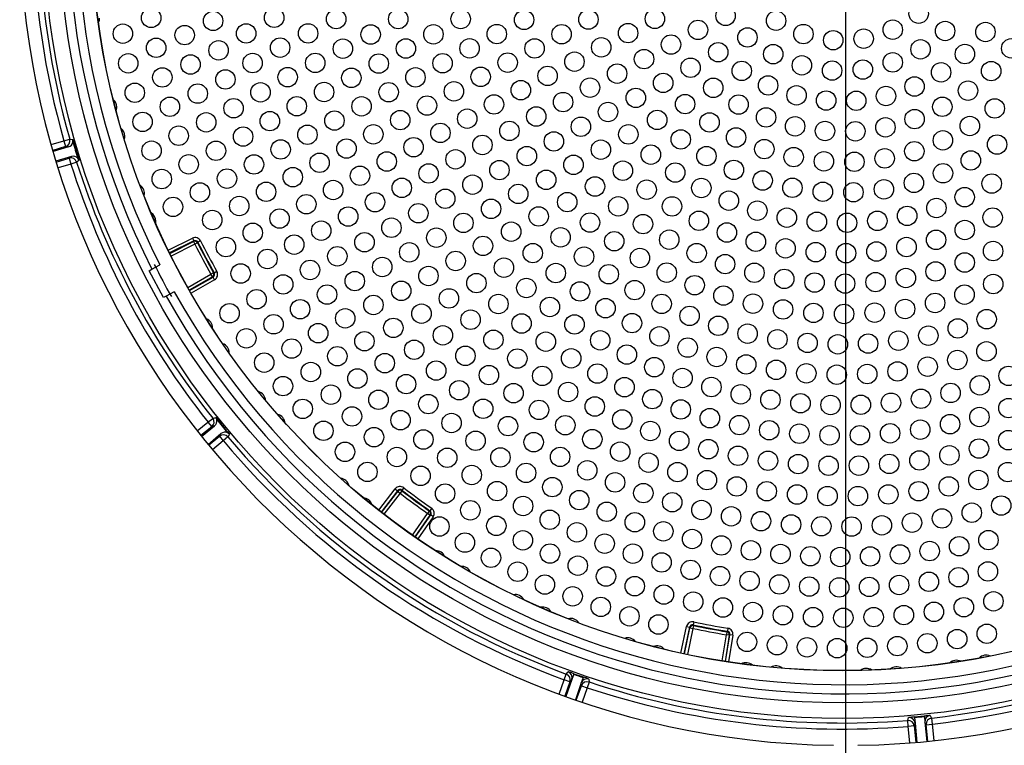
# Model space of a CAD drawing. Header units: millimetres. Extents: x 648 to 8064, y -571 to 3420.
# Tile 64 of 83: x 3504 to 3666, y 2184 to 2303. Entities that reach past the tile are written whole.
import ezdxf

# ---------------------------------------------------------------- set-up
doc = ezdxf.new("R2010")
doc.units = ezdxf.units.MM
doc.header["$MEASUREMENT"] = 0

# ---------------------------------------------------------------- blocks, each defined once
blk = doc.blocks.new('Boven')
for p, q in [((1134.37, 524.64), (1134.37, 174.64)), ((1003.54, 312.5), (1005.64, 313.13)), ((1005.64, 313.13), (1006.6, 313.4)), ((1005.64, 313.13), (1005.93, 312.17)), ((1006.6, 313.4), (1007.11, 313.36)), ((1005.93, 312.17), (1003.81, 311.53)), ((1006.41, 312.13), (1003.86, 311.38)), ((1006.41, 312.13), (1005.93, 312.17)), ((1006.88, 310.57), (1004.34, 309.78)), ((1004.38, 309.63), (1006.5, 310.26)), ((1006.5, 310.26), (1006.88, 310.57)), ((1006.5, 310.26), (1006.79, 309.31)), ((1008.14, 309.92), (1007.75, 309.61)), ((1006.79, 309.31), (1004.68, 308.67)), ((1007.75, 309.61), (1006.79, 309.31)), ((1022.83, 295.12), (1026.81, 297.11)), ((1026.81, 297.11), (1027.04, 296.66)), ((1027.04, 296.66), (1023.05, 294.67)), ((1023.09, 294.6), (1027, 296.55)), ((1027.22, 296.1), (1023.31, 294.15)), ((1027, 296.55), (1027.04, 296.66)), ((1027, 296.55), (1027.22, 296.1)), ((1027.67, 296.32), (1027.22, 296.1)), ((1027.71, 296.43), (1027.67, 296.32)), ((1028.15, 296.66), (1027.71, 296.43)), ((1019.69, 291.76), (1020.14, 292)), ((1020.14, 292), (1021.46, 292.7)), ((1022.04, 287.35), (1019.69, 291.76)), ((1026.04, 289.01), (1029.85, 291.16)), ((1030.09, 290.73), (1026.29, 288.57)), ((1026.33, 288.5), (1030.21, 290.69)), ((1030.45, 290.26), (1026.58, 288.07)), ((1030.28, 291.41), (1029.85, 291.16)), ((1030.09, 290.73), (1029.85, 291.16)), ((1030.21, 290.69), (1030.09, 290.73)), ((1030.45, 290.26), (1030.21, 290.69)), ((1030.28, 291.41), (1030.4, 291.37)), ((1030.83, 291.62), (1030.4, 291.37)), ((1022.49, 287.58), (1022.04, 287.35)), ((1023.81, 288.29), (1022.49, 287.58)), ((1030.16, 267.46), (1030.64, 267.61)), ((1027.6, 265.39), (1029.37, 266.84)), ((1030.01, 266.06), (1028.22, 264.61)), ((1028.32, 264.48), (1030.47, 266.21)), ((1029.37, 266.84), (1030.16, 267.46)), ((1029.37, 266.84), (1030.01, 266.06)), ((1030.47, 266.21), (1030.01, 266.06)), ((1029.38, 263.18), (1031.5, 264.94)), ((1029.48, 263.06), (1031.27, 264.52)), ((1031.27, 264.52), (1031.5, 264.94)), ((1031.27, 264.52), (1031.9, 263.75)), ((1032.66, 264.39), (1031.9, 263.75)), ((1032.91, 264.83), (1032.66, 264.39)), ((1031.9, 263.75), (1030.12, 262.29)), ((1057.48, 252.34), (1060.21, 255.86)), ((1060.6, 255.55), (1057.87, 252.03)), ((1057.94, 251.98), (1060.62, 255.44)), ((1061.01, 255.13), (1058.33, 251.67)), ((1060.21, 255.86), (1060.6, 255.55)), ((1060.62, 255.44), (1060.6, 255.55)), ((1060.62, 255.44), (1061.01, 255.13)), ((1061.32, 255.53), (1061.01, 255.13)), ((1061.61, 256.04), (1061.3, 255.64)), ((1061.3, 255.64), (1061.32, 255.53)), ((1063.03, 248.23), (1065.52, 251.82)), ((1065.93, 251.53), (1063.44, 247.94)), ((1063.5, 247.9), (1066.05, 251.56)), ((1065.81, 252.23), (1065.52, 251.82)), ((1065.93, 251.53), (1065.52, 251.82)), ((1065.81, 252.23), (1065.92, 252.25)), ((1066.21, 252.66), (1065.92, 252.25)), ((1066.05, 251.56), (1065.93, 251.53)), ((1066.46, 251.27), (1066.05, 251.56)), ((1066.46, 251.27), (1063.92, 247.61)), ((1109.37, 233.96), (1109.27, 233.47)), ((1107.26, 228.83), (1108.19, 233.19)), ((1108.68, 233.08), (1107.75, 228.72)), ((1107.83, 228.71), (1108.74, 232.98)), ((1108.19, 233.19), (1108.68, 233.08)), ((1109.23, 232.88), (1108.32, 228.6)), ((1108.74, 232.98), (1108.68, 233.08)), ((1108.74, 232.98), (1109.23, 232.88)), ((1109.33, 233.37), (1109.23, 232.88)), ((1109.27, 233.47), (1109.33, 233.37)), ((1114.81, 232.35), (1114.73, 231.85)), ((1114.81, 232.35), (1114.9, 232.42)), ((1114.98, 232.91), (1114.9, 232.42)), ((1114.04, 227.53), (1114.73, 231.85)), ((1115.22, 231.77), (1114.53, 227.46)), ((1114.62, 227.44), (1115.32, 231.84)), ((1115.22, 231.77), (1114.73, 231.85)), ((1115.81, 231.76), (1115.11, 227.37)), ((1115.32, 231.84), (1115.22, 231.77)), ((1115.81, 231.76), (1115.32, 231.84)), ((1088.03, 224.44), (1088.38, 225.38)), ((1088.38, 225.38), (1088.69, 225.75)), ((1089.64, 225.43), (1091.16, 224.9)), ((1087.21, 222.07), (1088.03, 224.44)), ((1088.98, 224.11), (1088.03, 224.44)), ((1088.98, 224.11), (1088.14, 221.73)), ((1089.3, 224.48), (1088.29, 221.68)), ((1089.3, 224.48), (1088.98, 224.11)), ((1089.6, 225.34), (1089.3, 224.48)), ((1090.84, 223.94), (1089.87, 221.12)), ((1091.13, 224.81), (1090.84, 223.94)), ((1090.86, 223.45), (1090.84, 223.94)), ((1092.12, 224.07), (1091.8, 223.12)), ((1092.1, 224.56), (1092.12, 224.07)), ((1090.02, 221.07), (1090.86, 223.45)), ((1090.86, 223.45), (1091.8, 223.12)), ((1091.8, 223.12), (1090.97, 220.74)), ((1144.6, 217.75), (1144.73, 218.22)), ((1144.68, 216.75), (1144.6, 217.75)), ((1145.81, 217.31), (1145.67, 216.85)), ((1145.73, 218.32), (1147.32, 218.48)), ((1145.73, 218.23), (1145.81, 217.31)), ((1145.81, 217.31), (1146.09, 214.14)), ((1147.34, 218.39), (1147.44, 217.47)), ((1147.44, 217.47), (1147.77, 214.3)), ((1147.66, 217.04), (1147.44, 217.47)), ((1148.32, 218.56), (1148.54, 218.13)), ((1148.54, 218.13), (1148.65, 217.14)), ((1145.67, 216.85), (1144.68, 216.75)), ((1144.94, 214.05), (1144.68, 216.75)), ((1145.67, 216.85), (1145.94, 214.13)), ((1147.66, 217.04), (1148.65, 217.14)), ((1147.92, 214.31), (1147.66, 217.04)), ((1148.65, 217.14), (1148.92, 214.42))]:
    blk.add_line(p, q)
for centre, radius in [((1133.87, 349.64), 131.57), ((1133.87, 349.64), 129), ((1133.87, 349.64), 123.72), ((1133.87, 349.64), 123.7), ((1146.4, 334.05), 1.6), ((1020.02, 333.36), 1.6), ((1030.22, 332.86), 1.6), ((1040.27, 333.39), 1.6), ((1050.48, 333.16), 1.6), ((1060.7, 333.17), 1.6), ((1070.98, 333.18), 1.6), ((1081.43, 333.04), 1.6), ((1092.02, 333.09), 1.6), ((1102.96, 333.2), 1.6), ((1114.61, 333.7), 1.6), ((1122.92, 332.9), 1.6), ((1035.66, 330.8), 1.6), ((1045.86, 330.81), 1.6), ((1098.55, 330.86), 1.6), ((1110.06, 331.38), 1.6), ((1142.13, 331.42), 1.6), ((1150.76, 331.21), 1.6), ((1157.4, 331.04), 1.6), ((1015.36, 330.76), 1.6), ((1025.54, 330.53), 1.6), ((1056.16, 330.63), 1.6), ((1066.49, 330.66), 1.6), ((1076.93, 330.7), 1.6), ((1087.6, 330.67), 1.6), ((1118.21, 330.14), 1.6), ((1127.42, 330.7), 1.6), ((1132.33, 329.69), 1.6), ((1137.34, 329.94), 1.6), ((1020.84, 328.44), 1.6), ((1031.12, 328.02), 1.6), ((1041.25, 328.47), 1.6), ((1051.59, 328.29), 1.6), ((1061.96, 328.32), 1.6), ((1072.45, 328.35), 1.6), ((1083.16, 328.34), 1.6), ((1094.13, 328.51), 1.6), ((1105.62, 328.97), 1.6), ((1113.39, 327.71), 1.6), ((1146.71, 328.18), 1.6), ((1161.65, 328.35), 1.6), ((1036.72, 325.93), 1.6), ((1047.04, 325.95), 1.6), ((1078.72, 326), 1.6), ((1089.72, 326.16), 1.6), ((1101.18, 326.58), 1.6), ((1122.45, 327.39), 1.6), ((1142.13, 326.04), 1.6), ((1154.02, 327.41), 1.6), ((1016.24, 325.88), 1.6), ((1026.5, 325.69), 1.6), ((1057.49, 325.84), 1.6), ((1068.01, 325.9), 1.6), ((1108.84, 325.16), 1.6), ((1117.27, 324.64), 1.6), ((1127.17, 325.55), 1.6), ((1132.15, 324.69), 1.6), ((1137.21, 324.86), 1.6), ((1150.09, 324.4), 1.6), ((1158.34, 324.61), 1.6), ((1021.86, 323.56), 1.6), ((1032.24, 323.23), 1.6), ((1042.5, 323.61), 1.6), ((1052.98, 323.5), 1.6), ((1063.54, 323.57), 1.6), ((1074.28, 323.66), 1.6), ((1085.3, 323.81), 1.6), ((1096.75, 324.19), 1.6), ((1038.02, 321.11), 1.6), ((1048.49, 321.16), 1.6), ((1059.12, 321.13), 1.6), ((1069.87, 321.27), 1.6), ((1080.89, 321.47), 1.6), ((1092.28, 321.88), 1.6), ((1104.33, 322.66), 1.6), ((1112.58, 321.85), 1.6), ((1121.61, 322.25), 1.6), ((1145.72, 322.07), 1.6), ((1154.53, 321.39), 1.6), ((1017.32, 321.04), 1.6), ((1027.69, 320.9), 1.6), ((1087.85, 319.51), 1.6), ((1099.83, 320.2), 1.6), ((1126.29, 320.61), 1.6), ((1131.17, 319.76), 1.6), ((1136.12, 319.72), 1.6), ((1141.02, 320.5), 1.6), ((1023.1, 318.74), 1.6), ((1033.59, 318.49), 1.6), ((1044, 318.82), 1.6), ((1054.66, 318.8), 1.6), ((1065.44, 318.93), 1.6), ((1076.47, 319.12), 1.6), ((1095.25, 317.88), 1.6), ((1107.94, 319.17), 1.6), ((1116.75, 319.1), 1.6), ((1150.3, 318.73), 1.6), ((1158.93, 318.46), 1.6), ((1018.6, 316.25), 1.6), ((1039.56, 316.37), 1.6), ((1050.2, 316.46), 1.6), ((1061.03, 316.54), 1.6), ((1072.06, 316.77), 1.6), ((1083.43, 317.13), 1.6), ((1103.34, 316.57), 1.6), ((1121.27, 316.98), 1.6), ((1145.73, 316.71), 1.6), ((1029.08, 316.17), 1.6), ((1079.01, 314.76), 1.6), ((1090.78, 315.45), 1.6), ((1111.96, 316.16), 1.6), ((1126.05, 315.52), 1.6), ((1130.98, 314.75), 1.6), ((1135.98, 314.7), 1.6), ((1140.93, 315.35), 1.6), ((1154.83, 315.57), 1.6), ((1024.54, 313.97), 1.6), ((1035.16, 313.83), 1.6), ((1045.75, 314.13), 1.6), ((1056.6, 314.2), 1.6), ((1067.65, 314.43), 1.6), ((1086.33, 313.03), 1.6), ((1098.6, 314.19), 1.6), ((1107.23, 313.36), 1.6), ((1116.33, 313.68), 1.6), ((1150.39, 313.21), 1.6), ((1020.08, 311.51), 1.6), ((1030.69, 311.5), 1.6), ((1041.34, 311.71), 1.6), ((1052.18, 311.86), 1.6), ((1063.23, 312.08), 1.6), ((1074.56, 312.45), 1.6), ((1094.07, 311.67), 1.6), ((1120.98, 311.77), 1.6), ((1145.69, 311.42), 1.6), ((1159.31, 312.52), 1.6), ((1058.82, 309.73), 1.6), ((1070.14, 310.08), 1.6), ((1081.88, 310.62), 1.6), ((1102.3, 310.86), 1.6), ((1111.46, 310.61), 1.6), ((1125.82, 310.45), 1.6), ((1130.8, 309.75), 1.6), ((1140.81, 310.24), 1.6), ((1154.99, 309.9), 1.6), ((1026.19, 309.26), 1.6), ((1036.95, 309.24), 1.6), ((1047.75, 309.52), 1.6), ((1077.37, 308.31), 1.6), ((1089.56, 309.18), 1.6), ((1097.69, 308.21), 1.6), ((1115.97, 308.35), 1.6), ((1135.82, 309.68), 1.6), ((1021.76, 306.84), 1.6), ((1032.5, 306.91), 1.6), ((1043.34, 307.15), 1.6), ((1054.4, 307.38), 1.6), ((1065.7, 307.76), 1.6), ((1085.06, 306.71), 1.6), ((1106.32, 307.91), 1.6), ((1120.71, 306.6), 1.6), ((1150.41, 307.79), 1.6), ((1049.99, 305.04), 1.6), ((1061.29, 305.39), 1.6), ((1072.93, 305.91), 1.6), ((1093.1, 305.61), 1.6), ((1101.61, 305.09), 1.6), ((1110.61, 305.37), 1.6), ((1125.61, 305.4), 1.6), ((1140.68, 305.15), 1.6), ((1145.62, 306.2), 1.6), ((1158.43, 306.09), 1.6), ((1028.04, 304.64), 1.6), ((1038.95, 304.74), 1.6), ((1068.44, 303.6), 1.6), ((1080.46, 304.39), 1.6), ((1115.14, 303.28), 1.6), ((1130.62, 304.75), 1.6), ((1135.66, 304.67), 1.6), ((1153.98, 303.86), 1.6), ((1023.62, 302.25), 1.6), ((1034.52, 302.4), 1.6), ((1045.57, 302.69), 1.6), ((1056.87, 303.03), 1.6), ((1075.99, 301.94), 1.6), ((1088.53, 303.05), 1.6), ((1096.93, 302.35), 1.6), ((1105.79, 302.34), 1.6), ((1119.84, 301.64), 1.6), ((1149.32, 302.08), 1.6), ((1030.08, 300.1), 1.6), ((1041.16, 300.34), 1.6), ((1052.46, 300.67), 1.6), ((1064.01, 301.21), 1.6), ((1083.82, 300.69), 1.6), ((1110.21, 299.98), 1.6), ((1124.69, 300.48), 1.6), ((1144.51, 300.78), 1.6), ((1158.58, 300.5), 1.6), ((1059.58, 298.83), 1.6), ((1071.43, 299.62), 1.6), ((1092.28, 299.68), 1.6), ((1101.01, 299.43), 1.6), ((1129.63, 299.81), 1.6), ((1134.61, 299.64), 1.6), ((1139.59, 299.96), 1.6), ((1154, 298.45), 1.6), ((1036.74, 297.99), 1.6), ((1048.02, 298.35), 1.6), ((1066.97, 297.19), 1.6), ((1079.3, 298.18), 1.6), ((1087.44, 297.25), 1.6), ((1105.33, 296.86), 1.6), ((1114.82, 298.04), 1.6), ((1149.27, 296.84), 1.6), ((1032.33, 295.65), 1.6), ((1043.57, 296.05), 1.6), ((1055.15, 296.44), 1.6), ((1074.66, 295.84), 1.6), ((1096.27, 296.61), 1.6), ((1119.59, 296.52), 1.6), ((1124.48, 295.44), 1.6), ((1144.4, 295.65), 1.6), ((1039.16, 293.69), 1.6), ((1050.68, 294.13), 1.6), ((1062.52, 294.78), 1.6), ((1082.86, 294.65), 1.6), ((1091.3, 294.07), 1.6), ((1100.5, 293.85), 1.6), ((1109.85, 294.65), 1.6), ((1129.45, 294.81), 1.6), ((1134.45, 294.64), 1.6), ((1139.45, 294.92), 1.6), ((1158.65, 294.99), 1.6), ((1046.18, 291.88), 1.6), ((1058.07, 292.36), 1.6), ((1070.16, 293.36), 1.6), ((1078.11, 292.26), 1.6), ((1114.53, 292.84), 1.6), ((1153.99, 293.11), 1.6), ((1034.76, 291.3), 1.6), ((1065.68, 290.89), 1.6), ((1086.65, 291.37), 1.6), ((1095.37, 291.17), 1.6), ((1104.92, 291.44), 1.6), ((1119.35, 291.42), 1.6), ((1124.27, 290.41), 1.6), ((1144.29, 290.55), 1.6), ((1149.19, 291.63), 1.6), ((1041.76, 289.5), 1.6), ((1053.55, 290.05), 1.6), ((1073.58, 289.72), 1.6), ((1081.79, 288.91), 1.6), ((1109.52, 289.37), 1.6), ((1129.26, 289.81), 1.6), ((1134.29, 289.64), 1.6), ((1139.3, 289.88), 1.6), ((1158.68, 289.56), 1.6), ((1037.38, 287.06), 1.6), ((1048.98, 287.83), 1.6), ((1061.2, 288.44), 1.6), ((1069.05, 287.2), 1.6), ((1090.64, 288.34), 1.6), ((1099.64, 288.57), 1.6), ((1114.26, 287.66), 1.6), ((1153.95, 287.82), 1.6), ((1044.55, 285.42), 1.6), ((1056.62, 286.12), 1.6), ((1077.2, 286.28), 1.6), ((1085.67, 285.79), 1.6), ((1094.83, 285.59), 1.6), ((1104.08, 286.29), 1.6), ((1119.12, 286.33), 1.6), ((1144.16, 285.46), 1.6), ((1149.1, 286.45), 1.6), ((1032.92, 284.75), 1.6), ((1051.97, 283.92), 1.6), ((1064.53, 284.69), 1.6), ((1108.68, 284.32), 1.6), ((1124.07, 285.38), 1.6), ((1129.08, 284.81), 1.6), ((1134.12, 284.64), 1.6), ((1139.15, 284.85), 1.6), ((1157.6, 283.78), 1.6), ((1040.18, 282.94), 1.6), ((1059.89, 282.35), 1.6), ((1072.62, 283.69), 1.6), ((1081.01, 283.07), 1.6), ((1089.73, 282.91), 1.6), ((1099.2, 283.13), 1.6), ((1113.4, 282.69), 1.6), ((1152.84, 282.26), 1.6), ((1035.69, 280.63), 1.6), ((1047.52, 281.48), 1.6), ((1068.05, 281.12), 1.6), ((1103.72, 280.96), 1.6), ((1118.23, 281.4), 1.6), ((1147.99, 281.07), 1.6), ((1043.16, 278.94), 1.6), ((1055.14, 280.15), 1.6), ((1076.38, 280.39), 1.6), ((1085.01, 280.08), 1.6), ((1093.96, 280.3), 1.6), ((1108.37, 279.1), 1.6), ((1123.14, 280.46), 1.6), ((1128.1, 279.87), 1.6), ((1133.09, 279.64), 1.6), ((1138.08, 279.76), 1.6), ((1143.06, 280.24), 1.6), ((1050.67, 277.68), 1.6), ((1063.33, 278.75), 1.6), ((1071.76, 277.75), 1.6), ((1080.32, 277.3), 1.6), ((1089.18, 277.33), 1.6), ((1098.35, 277.95), 1.6), ((1113.14, 277.56), 1.6), ((1157.57, 278.48), 1.6), ((1038.63, 276.63), 1.6), ((1058.49, 276.54), 1.6), ((1102.88, 275.88), 1.6), ((1118, 276.33), 1.6), ((1147.88, 275.96), 1.6), ((1152.77, 277.06), 1.6), ((1046.31, 275.08), 1.6), ((1066.95, 275.32), 1.6), ((1075.64, 274.57), 1.6), ((1084.42, 274.44), 1.6), ((1093.5, 274.83), 1.6), ((1107.52, 274.1), 1.6), ((1122.93, 275.44), 1.6), ((1127.91, 274.87), 1.6), ((1132.92, 274.64), 1.6), ((1137.93, 274.75), 1.6), ((1142.92, 275.18), 1.6), ((1161.2, 274.45), 1.6), ((1041.72, 272.76), 1.6), ((1053.98, 274.02), 1.6), ((1062, 273.09), 1.6), ((1097.96, 272.59), 1.6), ((1112.27, 272.61), 1.6), ((1156.47, 272.9), 1.6), ((1049.62, 271.36), 1.6), ((1070.74, 272.08), 1.6), ((1079.69, 271.6), 1.6), ((1088.67, 271.8), 1.6), ((1117.1, 271.41), 1.6), ((1151.66, 271.64), 1.6), ((1057.45, 270.51), 1.6), ((1065.66, 269.8), 1.6), ((1093.07, 269.41), 1.6), ((1102.54, 270.62), 1.6), ((1121.99, 270.52), 1.6), ((1126.94, 269.94), 1.6), ((1131.9, 269.66), 1.6), ((1136.88, 269.69), 1.6), ((1141.84, 270.03), 1.6), ((1146.78, 270.68), 1.6), ((1044.98, 269.02), 1.6), ((1053.09, 267.78), 1.6), ((1074.69, 269.03), 1.6), ((1083.88, 268.85), 1.6), ((1107.23, 268.92), 1.6), ((1156.41, 267.68), 1.6), ((1161.19, 269.15), 1.6), ((1061.08, 267.16), 1.6), ((1069.48, 266.69), 1.6), ((1078.78, 266.18), 1.6), ((1088.21, 266.32), 1.6), ((1097.59, 267.27), 1.6), ((1112.01, 267.49), 1.6), ((1116.87, 266.35), 1.6), ((1151.57, 266.5), 1.6), ((1048.39, 265.41), 1.6), ((1056.71, 264.36), 1.6), ((1102.22, 265.38), 1.6), ((1121.79, 265.5), 1.6), ((1126.75, 264.93), 1.6), ((1131.73, 264.66), 1.6), ((1136.72, 264.68), 1.6), ((1141.7, 265), 1.6), ((1146.66, 265.6), 1.6), ((1064.85, 263.98), 1.6), ((1073.44, 263.77), 1.6), ((1083.01, 263.54), 1.6), ((1092.67, 264.03), 1.6), ((1106.96, 263.75), 1.6), ((1161.15, 263.87), 1.6), ((1051.94, 261.95), 1.6), ((1060.48, 261.1), 1.6), ((1087.36, 261.11), 1.6), ((1097.25, 261.98), 1.6), ((1111.77, 262.39), 1.6), ((1116.65, 261.3), 1.6), ((1151.46, 261.37), 1.6), ((1156.34, 262.49), 1.6), ((1068.77, 260.97), 1.6), ((1077.53, 261.03), 1.6), ((1101.92, 260.17), 1.6), ((1121.59, 260.48), 1.6), ((1126.56, 259.93), 1.6), ((1131.56, 259.66), 1.6), ((1136.56, 259.68), 1.6), ((1141.56, 259.96), 1.6), ((1146.53, 260.53), 1.6), ((1055.63, 258.64), 1.6), ((1064.38, 258), 1.6), ((1072.81, 258.14), 1.6), ((1081.75, 258.48), 1.6), ((1091.83, 258.9), 1.6), ((1106.69, 258.61), 1.6), ((1161.09, 258.62), 1.6), ((1096.41, 256.92), 1.6), ((1111.53, 257.3), 1.6), ((1116.44, 256.25), 1.6), ((1151.35, 256.26), 1.6), ((1156.25, 257.31), 1.6), ((1068.42, 255.08), 1.6), ((1076.98, 255.49), 1.6), ((1086.08, 256.14), 1.6), ((1101.07, 255.16), 1.6), ((1121.39, 255.46), 1.6), ((1126.38, 254.93), 1.6), ((1131.39, 254.67), 1.6), ((1136.4, 254.67), 1.6), ((1141.41, 254.94), 1.6), ((1146.4, 255.47), 1.6), ((1081.26, 253.03), 1.6), ((1090.51, 254), 1.6), ((1105.82, 253.65), 1.6), ((1159.99, 253.11), 1.6), ((1072.57, 252.33), 1.6), ((1095.04, 252.08), 1.6), ((1110.64, 252.37), 1.6), ((1115.52, 251.33), 1.6), ((1155.15, 251.93), 1.6), ((1076.85, 249.77), 1.6), ((1085.65, 250.77), 1.6), ((1099.66, 250.36), 1.6), ((1120.44, 250.54), 1.6), ((1125.4, 249.99), 1.6), ((1140.34, 249.85), 1.6), ((1145.31, 250.29), 1.6), ((1150.25, 250.99), 1.6), ((1067.49, 249.66), 1.6), ((1090.13, 248.7), 1.6), ((1104.35, 248.87), 1.6), ((1130.38, 249.7), 1.6), ((1135.36, 249.65), 1.6), ((1071.68, 247.01), 1.6), ((1081.23, 247.39), 1.6), ((1094.7, 246.84), 1.6), ((1109.1, 247.6), 1.6), ((1113.91, 246.55), 1.6), ((1157.89, 247.42), 1.6), ((1085.7, 245.21), 1.6), ((1099.35, 245.19), 1.6), ((1118.77, 245.73), 1.6), ((1123.65, 245.13), 1.6), ((1143.32, 245.06), 1.6), ((1148.21, 245.62), 1.6), ((1153.07, 246.41), 1.6), ((1075.97, 244.52), 1.6), ((1104.07, 243.75), 1.6), ((1128.56, 244.77), 1.6), ((1133.48, 244.64), 1.6), ((1138.41, 244.73), 1.6), ((1080.37, 242.22), 1.6), ((1090.27, 243.22), 1.6), ((1108.85, 242.52), 1.6), ((1157.81, 242.27), 1.6), ((1084.85, 240.1), 1.6), ((1094.92, 241.43), 1.6), ((1113.69, 241.5), 1.6), ((1118.56, 240.71), 1.6), ((1123.46, 240.13), 1.6), ((1143.18, 240.03), 1.6), ((1148.09, 240.56), 1.6), ((1152.97, 241.31), 1.6), ((1099.65, 239.84), 1.6), ((1104.44, 238.46), 1.6), ((1128.38, 239.77), 1.6), ((1133.32, 239.64), 1.6), ((1138.25, 239.72), 1.6), ((1089.42, 238.17), 1.6), ((1109.28, 237.29), 1.6), ((1158.72, 237.35), 1.6), ((1094.06, 236.43), 1.6), ((1114.17, 236.33), 1.6), ((1119.1, 235.59), 1.6), ((1148.91, 235.62), 1.6), ((1153.84, 236.38), 1.6), ((1098.78, 234.88), 1.6), ((1103.55, 233.53), 1.6), ((1124.05, 235.06), 1.6), ((1129.02, 234.74), 1.6), ((1134, 234.64), 1.6), ((1138.99, 234.75), 1.6), ((1143.96, 235.08), 1.6), ((1157.62, 232.01), 1.6), ((1118.14, 230.67), 1.6), ((1147.83, 230.45), 1.6), ((1152.74, 231.13), 1.6), ((1123.07, 230.12), 1.6), ((1128.02, 229.78), 1.6), ((1132.98, 229.64), 1.6), ((1137.94, 229.7), 1.6), ((1142.89, 229.98), 1.6)]:
    blk.add_circle(centre, radius)
for centre, radius, start, end in [((1134.37, 349.64), 136, 90.8426, 269.1574), ((1134.37, 349.64), 136, 270.8426, 89.1574), ((1133.87, 349.64), 127.5, 119.1235, 206.8765), ((1133.87, 349.64), 126, 119.1369, 206.8631), ((1133.87, 349.64), 133.32, 166.1081, 195.8919), ((1133.87, 349.64), 132.32, 166.1081, 195.8919), ((1009.93, 333.34), 1.6, 332.0459, 0), ((1012.75, 318.71), 1.6, 0, 49.7708), ((1012.75, 318.71), 1.6, 338.8813, 360), ((1014.08, 313.91), 1.6, 0, 52.0493), ((1006.13, 313.1), 1.01, 285.9362, 351.2855), ((1131.45, 348.91), 129.32, 195.9553, 197.5447), ((1006.15, 313.09), 0.994, 351.5163, 15.4929), ((1132.3, 349.16), 130.3, 196.138, 197.362), ((1014.08, 313.91), 1.6, 341.1598, 360), ((1007.19, 309.6), 1.01, 42.2148, 107.5635), ((1007.2, 309.62), 0.994, 18.0071, 41.9837), ((1133.87, 349.64), 133.32, 197.6081, 218.3919), ((1133.87, 349.64), 132.32, 197.6081, 218.3919), ((1017.3, 304.51), 1.6, 345.7168, 56.6063), ((1019.18, 299.91), 1.6, 0, 58.8848), ((1019.18, 299.91), 1.6, 347.9952, 0), ((1027.26, 296.21), 0.5, 26.616, 116.5011), ((1027.22, 296.1), 0.5, 26.658, 116.4993), ((1133.87, 349.64), 119.33, 206.6573, 209.3427), ((1133.87, 349.64), 118.83, 206.6573, 209.3427), ((1133.87, 349.64), 118.74, 206.6171, 209.3829), ((1133.87, 349.64), 118.24, 206.6171, 209.3829), ((1133.87, 349.64), 126.8, 206.648, 209.352), ((1029.85, 291.16), 0.5, 299.5007, 29.342), ((1029.96, 291.13), 0.5, 299.4989, 29.384), ((1133.87, 349.64), 127.5, 209.1235, 296.8765), ((1133.87, 349.64), 126, 209.1369, 296.8631), ((1028.51, 282.37), 1.6, 0, 67.9987), ((1028.51, 282.37), 1.6, 357.1092, 360), ((1031.26, 278.24), 1.6, 359.3876, 70.2772), ((1037.26, 270.31), 1.6, 3.9446, 74.8341), ((1131.91, 348.04), 129.32, 218.4553, 220.0447), ((1029.86, 267), 0.994, 14.0163, 37.9929), ((1040.49, 266.53), 1.6, 6.2231, 77.1126), ((1029.84, 267), 1.01, 308.4362, 13.7855), ((1132.6, 348.6), 130.3, 218.638, 219.862), ((1032.15, 264.17), 1.01, 64.7148, 130.0635), ((1032.15, 264.19), 0.994, 40.5071, 64.4837), ((1133.87, 349.64), 132.32, 220.1081, 249.8919), ((1133.87, 349.64), 133.32, 220.1081, 249.8919), ((1051.04, 256.01), 1.6, 13.0585, 83.9481), ((1061, 255.25), 0.5, 52.3303, 142.2154), ((1061.01, 255.13), 0.5, 52.3723, 142.2136), ((1133.87, 349.64), 119.33, 232.3716, 235.057), ((1133.87, 349.64), 118.74, 232.3314, 235.0971), ((1133.87, 349.64), 118.83, 232.3716, 235.057), ((1133.87, 349.64), 118.24, 232.3314, 235.0971), ((1054.83, 252.79), 1.6, 15.337, 86.2265), ((1065.52, 251.82), 0.5, 325.215, 55.0563), ((1065.64, 251.84), 0.5, 325.2132, 55.0983), ((1066.92, 244.07), 1.6, 22.1725, 93.062), ((1133.87, 349.64), 132.32, 276.3681, 306.7919), ((1071.17, 241.5), 1.6, 24.4509, 95.3405), ((1133.87, 349.64), 133.32, 276.3681, 306.7919), ((1079.96, 236.86), 1.6, 29.0079, 99.8974), ((1084.49, 234.8), 1.6, 31.2864, 102.1759), ((1089.09, 232.93), 1.6, 33.5649, 104.4544), ((1109.17, 232.98), 0.5, 78.0446, 167.9297), ((1133.87, 349.64), 118.24, 258.0457, 260.8114), ((1109.23, 232.88), 0.5, 78.0866, 167.9279), ((1133.87, 349.64), 119.33, 258.0859, 260.7713), ((1133.87, 349.64), 118.74, 258.0457, 260.8114), ((1133.87, 349.64), 118.83, 258.0859, 260.7713), ((1114.73, 231.85), 0.5, 350.9293, 80.7706), ((1114.83, 231.92), 0.5, 350.9274, 80.8126), ((1098.5, 229.74), 1.6, 38.1218, 109.0113), ((1103.3, 228.43), 1.6, 40.4003, 111.2898), ((1117.94, 225.65), 1.6, 47.2357, 118.1253), ((1152.62, 226.05), 1.6, 63.1851, 134.0746), ((1157.52, 226.89), 1.6, 65.4636, 136.3531), ((1085.42, 214.49), 11.73, 68.9777, 73.8125), ((1088.35, 224.81), 1, 340.753, 69.9659), ((1122.88, 225.12), 1.6, 49.5142, 120.4037), ((1137.78, 224.7), 1.6, 56.3497, 127.2392), ((1142.74, 224.95), 1.6, 58.6282, 129.5177), ((1133.34, 348.13), 130.34, 250.3945, 251.1055), ((1087.25, 212.61), 12.89, 67.9003, 72.3195), ((1133.87, 349.64), 132.32, 251.6081, 274.6519), ((1133.87, 349.64), 133.32, 251.6081, 274.6519), ((1146.46, 206.87), 11.47, 93.7142, 98.6573), ((1144.82, 217.22), 1, 5.513, 94.7258), ((1134.03, 347.98), 130.27, 275.1543, 275.8657), ((1148.88, 206.08), 12.49, 92.565, 97.1035)]:
    blk.add_arc(centre, radius, start, end)
for centre, major_axis, ratio, start_param, end_param in [((1005.64, 313.13), (0.09, 0.996), 0.999956, 3.524144, 5.079935), ((1006.79, 309.31), (-0.625, 0.781), 0.999956, 4.344843, 5.900634), ((1029.37, 266.84), (-0.298, 0.955), 0.999956, 3.524144, 5.079935), ((1031.9, 263.75), (-0.876, 0.482), 0.999956, 4.344843, 5.900634), ((1088.03, 224.44), (-0.753, 0.658), 0.999956, 3.524144, 5.079935), ((1089.3, 224.49), (0.333, 0.943), 0.010905, -0.433776, -0.008755), ((1091.78, 223.61), (0.999, 0.046), 0.999956, 1.202116, 2.759217), ((1091.8, 223.12), (0.999, 0.047), 0.999956, 1.20325, 2.759041), ((1144.68, 216.75), (-0.959, 0.282), 0.999956, 3.524144, 5.079935), ((1145.81, 217.33), (-0.093, 0.996), 0.011109, -0.422528, -0.008758), ((1148.43, 217.57), (0.888, 0.46), 0.999956, 1.202117, 2.759217), ((1148.65, 217.14), (0.888, 0.461), 0.999956, 1.20325, 2.759041)]:
    blk.add_ellipse(centre, major_axis=major_axis, ratio=ratio, start_param=start_param, end_param=end_param)
for points in [[(1028.15, 296.66), (1028.04, 296.89), (1027.82, 297.08), (1027.45, 297.2), (1027.32, 297.22), (1027.06, 297.2), (1026.93, 297.16), (1026.81, 297.11)], [(1030.45, 290.26), (1030.68, 290.39), (1030.86, 290.61), (1030.96, 290.99), (1030.97, 291.12), (1030.94, 291.38), (1030.9, 291.5), (1030.83, 291.62)], [(1061.61, 256.04), (1061.4, 256.2), (1061.13, 256.27), (1060.74, 256.22), (1060.61, 256.18), (1060.39, 256.05), (1060.29, 255.96), (1060.21, 255.86)], [(1066.46, 251.27), (1066.61, 251.49), (1066.67, 251.76), (1066.6, 252.15), (1066.55, 252.27), (1066.41, 252.49), (1066.32, 252.59), (1066.21, 252.66)], [(1109.37, 233.96), (1109.12, 234.01), (1108.84, 233.96), (1108.51, 233.75), (1108.42, 233.65), (1108.27, 233.44), (1108.22, 233.32), (1108.19, 233.19)], [(1115.81, 231.76), (1115.85, 232.02), (1115.79, 232.3), (1115.56, 232.61), (1115.46, 232.7), (1115.24, 232.84), (1115.11, 232.89), (1114.98, 232.91)]]:
    blk.add_open_spline(points, degree=3, knots=[0, 0, 0, 0, 0.5, 0.5, 0.75, 0.75, 1, 1, 1, 1])

msp = doc.modelspace()

# ---------------------------------------------------------------- block references
msp.add_blockref('Boven', (2505.22, 1969.85))

doc.saveas('drawing.dxf')
